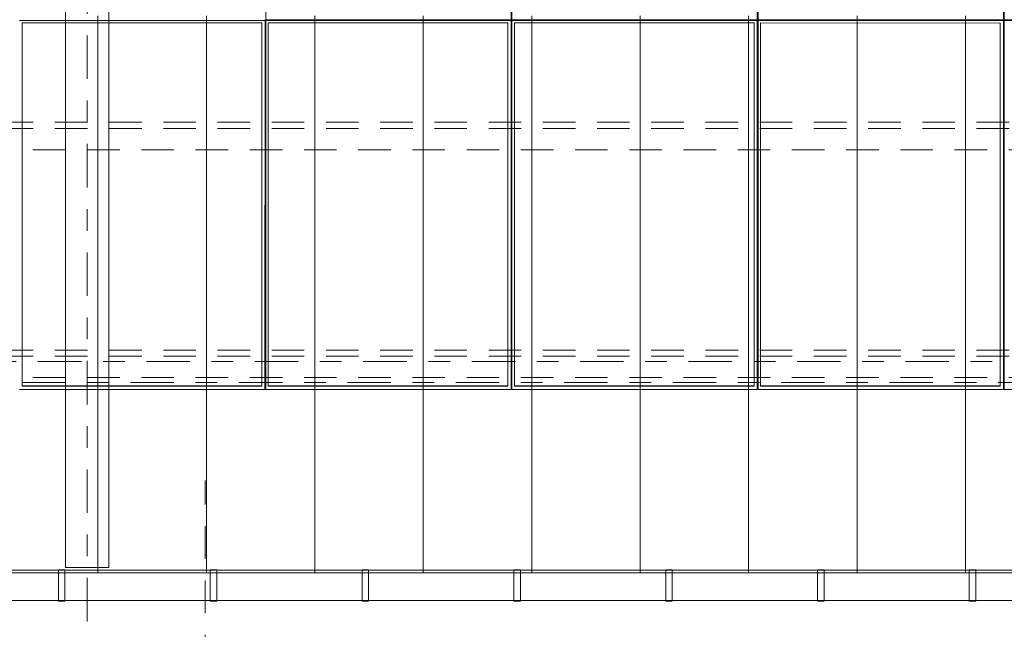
# Model space of a CAD drawing. Header units: metres. Extents: x -167 to 233, y -155 to 122.
# Tile 61 of 96: x 47.44 to 51.98, y 27.36 to 30.16. Entities that reach past the tile are written whole.
import ezdxf
from ezdxf.enums import TextEntityAlignment as Align

# ---------------------------------------------------------------- set-up
doc = ezdxf.new("R2010")
doc.units = ezdxf.units.M
doc.header["$MEASUREMENT"] = 0
for name, pattern in [('Achse', [0.4, 0.2, -0.1, 0, -0.1]), ('Raster', [0.4, 0.2, -0.1, 0, -0.1]), ('Strichlinie_ eng', [0.23, 0.15, -0.08])]:
    doc.linetypes.add(name, pattern=pattern)
for name, color, linetype in [('20 Träger', 7, 'Continuous'), ('30 Dachaufbau', 7, 'Continuous'), ('30 Dachentwässerung', 7, 'Continuous'), ('30 Dachkonstruktion massiv', 7, 'Continuous'), ('30 Dachstuhl', 7, 'Continuous'), ('70 PV-Anlage', 7, 'Continuous'), ('90 Achsraster', 7, 'Continuous')]:
    doc.layers.add(name, color=color, linetype=linetype)
doc.styles.add('ERSTELLTER_STIL_1', font='arial.ttf')

# ---------------------------------------------------------------- blocks, each defined once
blk = doc.blocks.new('Standard-Rastermarker_137')
at = {"layer": '90 Achsraster', "color": 14, "linetype": 'Raster', "lineweight": 18, "true_color": 0xa80000}
blk.add_line((1, 0), (24.7309, 0), dxfattribs=at)
at = {"layer": '90 Achsraster', "color": 14, "lineweight": 18, "true_color": 0xa80000, "style": 'ERSTELLTER_STIL_1'}
for tag, p in [('AC_MarkerText_1_0', (-0.5686, -0.0686)), ('AC_MarkerText_1_1', (25.8623, -0.0686))]:
    blk.add_attdef(tag, text='', height=0.3, rotation=90, dxfattribs=at).set_placement(p, align=Align.TOP_CENTER)
blk = doc.blocks.new('Standard-Rastermarker_139')
at = {"layer": '90 Achsraster', "color": 14, "linetype": 'Raster', "lineweight": 18, "true_color": 0xa80000}
blk.add_line((1, 0), (45.4427, 0), dxfattribs=at)
at = {"layer": '90 Achsraster', "color": 14, "lineweight": 18, "true_color": 0xa80000, "style": 'ERSTELLTER_STIL_1'}
for tag, p in [('AC_MarkerText_1_0', (-0.35, 0.15)), ('AC_MarkerText_1_1', (46.7927, 0.15))]:
    blk.add_attdef(tag, text='', height=0.3, dxfattribs=at).set_placement(p, align=Align.TOP_CENTER)
blk = doc.blocks.new('Lattung 27')
at = {"layer": '30 Dachkonstruktion massiv', "color": 7, "linetype": 'Strichlinie_ eng', "lineweight": 13}
for p, q in [((40.5014, 1.1487), (0, 1.1487)), ((40.5014, 1.1209), (0, 1.1209)), ((0, 1.0218), (40.5014, 1.0218)), ((40.5014, 0.099), (0, 0.099)), ((40.5014, 0.0712), (0, 0.0712)), ((0, -0.0278), (40.5014, -0.0278))]:
    blk.add_line(p, q, dxfattribs=at)
blk = doc.blocks.new('Regenrinne 27_4')
at = {"layer": '30 Dachentwässerung', "color": 7, "linetype": 'Continuous', "lineweight": 13}
for p, q in [((10.015, 0.072), (9.985, 0.072)), ((9.985, 0.072), (9.985, -0.072)), ((10.015, -0.072), (10.015, 0.072)), ((10.715, 0.072), (10.685, 0.072)), ((10.685, 0.072), (10.685, -0.072)), ((10.715, -0.072), (10.715, 0.072)), ((11.415, 0.072), (11.385, 0.072)), ((11.385, 0.072), (11.385, -0.072)), ((11.415, -0.072), (11.415, 0.072)), ((12.115, 0.072), (12.085, 0.072)), ((12.085, 0.072), (12.085, -0.072)), ((12.115, -0.072), (12.115, 0.072)), ((12.815, 0.072), (12.785, 0.072)), ((12.785, 0.072), (12.785, -0.072)), ((12.815, -0.072), (12.815, 0.072)), ((13.515, 0.072), (13.485, 0.072)), ((13.485, 0.072), (13.485, -0.072)), ((13.515, -0.072), (13.515, 0.072)), ((14.215, 0.072), (14.185, 0.072)), ((14.185, 0.072), (14.185, -0.072)), ((14.215, -0.072), (14.215, 0.072)), ((9.985, -0.072), (10.015, -0.072)), ((10.685, -0.072), (10.715, -0.072)), ((11.385, -0.072), (11.415, -0.072)), ((12.085, -0.072), (12.115, -0.072)), ((12.785, -0.072), (12.815, -0.072)), ((13.485, -0.072), (13.515, -0.072)), ((14.185, -0.072), (14.215, -0.072))]:
    blk.add_line(p, q, dxfattribs=at)
at = {"layer": '30 Dachentwässerung', "color": 7, "linetype": 'Continuous', "lineweight": 13, "flags": 128}
blk.add_lwpolyline([(0, -0.07), (20.9887, -0.07), (20.9887, 0.07), (0, 0.07)], close=True, dxfattribs=at)
blk = doc.blocks.new('*X218', base_point=(27236.1321, 33357.279))
at = {"layer": '30 Dachaufbau', "color": 7, "linetype": 'Continuous', "lineweight": 13}
for p, q in [((47.8011, 30.1169), (47.8011, 30.1813)), ((47.8011, 30.1169), (47.8011, 30.1813)), ((48.3011, 30.1169), (48.3011, 30.1813)), ((48.3011, 30.1169), (48.3011, 30.1813)), ((48.8011, 30.1169), (48.8011, 30.1813)), ((48.8011, 30.1169), (48.8011, 30.1813)), ((49.3011, 30.1169), (49.3011, 30.1813)), ((49.3011, 30.1169), (49.3011, 30.1813)), ((49.8011, 30.1169), (49.8011, 30.1813)), ((49.8011, 30.1169), (49.8011, 30.1813)), ((50.3011, 30.1169), (50.3011, 30.1813)), ((50.3011, 30.1169), (50.3011, 30.1813)), ((50.8011, 30.1169), (50.8011, 30.1813)), ((50.8011, 30.1169), (50.8011, 30.1813)), ((51.3011, 30.1169), (51.3011, 30.1813)), ((51.3011, 30.1169), (51.3011, 30.1813)), ((51.8011, 30.1169), (51.8011, 30.1813)), ((51.8011, 30.1169), (51.8011, 30.1813)), ((47.8011, 30.0525), (47.8011, 30.1169)), ((47.8011, 30.0525), (47.8011, 30.1169)), ((48.3011, 30.0525), (48.3011, 30.1169)), ((48.3011, 30.0525), (48.3011, 30.1169)), ((48.8011, 30.0525), (48.8011, 30.1169)), ((48.8011, 30.0525), (48.8011, 30.1169)), ((49.3011, 30.0525), (49.3011, 30.1169)), ((49.3011, 30.0525), (49.3011, 30.1169)), ((49.8011, 30.0525), (49.8011, 30.1169)), ((49.8011, 30.0525), (49.8011, 30.1169)), ((50.3011, 30.0525), (50.3011, 30.1169)), ((50.3011, 30.0525), (50.3011, 30.1169)), ((50.8011, 30.0525), (50.8011, 30.1169)), ((50.8011, 30.0525), (50.8011, 30.1169)), ((51.3011, 30.0525), (51.3011, 30.1169)), ((51.3011, 30.0525), (51.3011, 30.1169)), ((51.8011, 30.0525), (51.8011, 30.1169)), ((51.8011, 30.0525), (51.8011, 30.1169)), ((47.8011, 29.9882), (47.8011, 30.0525)), ((47.8011, 29.9882), (47.8011, 30.0525)), ((48.3011, 29.9882), (48.3011, 30.0525)), ((48.3011, 29.9882), (48.3011, 30.0525)), ((48.8011, 29.9882), (48.8011, 30.0525)), ((48.8011, 29.9882), (48.8011, 30.0525)), ((49.3011, 29.9882), (49.3011, 30.0525)), ((49.3011, 29.9882), (49.3011, 30.0525)), ((49.8011, 29.9882), (49.8011, 30.0525)), ((49.8011, 29.9882), (49.8011, 30.0525)), ((50.3011, 29.9882), (50.3011, 30.0525)), ((50.3011, 29.9882), (50.3011, 30.0525)), ((50.8011, 29.9882), (50.8011, 30.0525)), ((50.8011, 29.9882), (50.8011, 30.0525)), ((51.3011, 29.9882), (51.3011, 30.0525)), ((51.3011, 29.9882), (51.3011, 30.0525)), ((51.8011, 29.9882), (51.8011, 30.0525)), ((51.8011, 29.9882), (51.8011, 30.0525)), ((47.8011, 29.9238), (47.8011, 29.9882)), ((47.8011, 29.9238), (47.8011, 29.9882)), ((48.3011, 29.9238), (48.3011, 29.9882)), ((48.3011, 29.9238), (48.3011, 29.9882)), ((48.8011, 29.9238), (48.8011, 29.9882)), ((48.8011, 29.9238), (48.8011, 29.9882)), ((49.3011, 29.9238), (49.3011, 29.9882)), ((49.3011, 29.9238), (49.3011, 29.9882)), ((49.8011, 29.9238), (49.8011, 29.9882)), ((49.8011, 29.9238), (49.8011, 29.9882)), ((50.3011, 29.9238), (50.3011, 29.9882)), ((50.3011, 29.9238), (50.3011, 29.9882)), ((50.8011, 29.9238), (50.8011, 29.9882)), ((50.8011, 29.9238), (50.8011, 29.9882)), ((51.3011, 29.9238), (51.3011, 29.9882)), ((51.3011, 29.9238), (51.3011, 29.9882)), ((51.8011, 29.9238), (51.8011, 29.9882)), ((51.8011, 29.9238), (51.8011, 29.9882)), ((47.8011, 29.8594), (47.8011, 29.9238)), ((47.8011, 29.8594), (47.8011, 29.9238)), ((48.3011, 29.8594), (48.3011, 29.9238)), ((48.3011, 29.8594), (48.3011, 29.9238)), ((48.8011, 29.8594), (48.8011, 29.9238)), ((48.8011, 29.8594), (48.8011, 29.9238)), ((49.3011, 29.8594), (49.3011, 29.9238)), ((49.3011, 29.8594), (49.3011, 29.9238)), ((49.8011, 29.8594), (49.8011, 29.9238)), ((49.8011, 29.8594), (49.8011, 29.9238)), ((50.3011, 29.8594), (50.3011, 29.9238)), ((50.3011, 29.8594), (50.3011, 29.9238)), ((50.8011, 29.8594), (50.8011, 29.9238)), ((50.8011, 29.8594), (50.8011, 29.9238)), ((51.3011, 29.8594), (51.3011, 29.9238)), ((51.3011, 29.8594), (51.3011, 29.9238)), ((51.8011, 29.8594), (51.8011, 29.9238)), ((51.8011, 29.8594), (51.8011, 29.9238)), ((47.8011, 29.7951), (47.8011, 29.8594)), ((47.8011, 29.7951), (47.8011, 29.8594)), ((48.3011, 29.7951), (48.3011, 29.8594)), ((48.3011, 29.7951), (48.3011, 29.8594)), ((48.8011, 29.7951), (48.8011, 29.8594)), ((48.8011, 29.7951), (48.8011, 29.8594)), ((49.3011, 29.7951), (49.3011, 29.8594)), ((49.3011, 29.7951), (49.3011, 29.8594)), ((49.8011, 29.7951), (49.8011, 29.8594)), ((49.8011, 29.7951), (49.8011, 29.8594)), ((50.3011, 29.7951), (50.3011, 29.8594)), ((50.3011, 29.7951), (50.3011, 29.8594)), ((50.8011, 29.7951), (50.8011, 29.8594)), ((50.8011, 29.7951), (50.8011, 29.8594)), ((51.3011, 29.7951), (51.3011, 29.8594)), ((51.3011, 29.7951), (51.3011, 29.8594)), ((51.8011, 29.7951), (51.8011, 29.8594)), ((51.8011, 29.7951), (51.8011, 29.8594)), ((47.8011, 29.7307), (47.8011, 29.7951)), ((47.8011, 29.7307), (47.8011, 29.7951)), ((48.3011, 29.7307), (48.3011, 29.7951)), ((48.3011, 29.7307), (48.3011, 29.7951)), ((48.8011, 29.7307), (48.8011, 29.7951)), ((48.8011, 29.7307), (48.8011, 29.7951)), ((49.3011, 29.7307), (49.3011, 29.7951)), ((49.3011, 29.7307), (49.3011, 29.7951)), ((49.8011, 29.7307), (49.8011, 29.7951)), ((49.8011, 29.7307), (49.8011, 29.7951)), ((50.3011, 29.7307), (50.3011, 29.7951)), ((50.3011, 29.7307), (50.3011, 29.7951)), ((50.8011, 29.7307), (50.8011, 29.7951)), ((50.8011, 29.7307), (50.8011, 29.7951)), ((51.3011, 29.7307), (51.3011, 29.7951)), ((51.3011, 29.7307), (51.3011, 29.7951)), ((51.8011, 29.7307), (51.8011, 29.7951)), ((51.8011, 29.7307), (51.8011, 29.7951)), ((47.8011, 29.6663), (47.8011, 29.7307)), ((47.8011, 29.6663), (47.8011, 29.7307)), ((48.3011, 29.6663), (48.3011, 29.7307)), ((48.3011, 29.6663), (48.3011, 29.7307)), ((48.8011, 29.6663), (48.8011, 29.7307)), ((48.8011, 29.6663), (48.8011, 29.7307)), ((49.3011, 29.6663), (49.3011, 29.7307)), ((49.3011, 29.6663), (49.3011, 29.7307)), ((49.8011, 29.6663), (49.8011, 29.7307)), ((49.8011, 29.6663), (49.8011, 29.7307)), ((50.3011, 29.6663), (50.3011, 29.7307)), ((50.3011, 29.6663), (50.3011, 29.7307)), ((50.8011, 29.6663), (50.8011, 29.7307)), ((50.8011, 29.6663), (50.8011, 29.7307)), ((51.3011, 29.6663), (51.3011, 29.7307)), ((51.3011, 29.6663), (51.3011, 29.7307)), ((51.8011, 29.6663), (51.8011, 29.7307)), ((51.8011, 29.6663), (51.8011, 29.7307)), ((47.8011, 29.602), (47.8011, 29.6663)), ((47.8011, 29.602), (47.8011, 29.6663)), ((48.3011, 29.602), (48.3011, 29.6663)), ((48.3011, 29.602), (48.3011, 29.6663)), ((48.8011, 29.602), (48.8011, 29.6663)), ((48.8011, 29.602), (48.8011, 29.6663)), ((49.3011, 29.602), (49.3011, 29.6663)), ((49.3011, 29.602), (49.3011, 29.6663)), ((49.8011, 29.602), (49.8011, 29.6663)), ((49.8011, 29.602), (49.8011, 29.6663)), ((50.3011, 29.602), (50.3011, 29.6663)), ((50.3011, 29.602), (50.3011, 29.6663)), ((50.8011, 29.602), (50.8011, 29.6663)), ((50.8011, 29.602), (50.8011, 29.6663)), ((51.3011, 29.602), (51.3011, 29.6663)), ((51.3011, 29.602), (51.3011, 29.6663)), ((51.8011, 29.602), (51.8011, 29.6663)), ((51.8011, 29.602), (51.8011, 29.6663)), ((47.8011, 29.5376), (47.8011, 29.602)), ((47.8011, 29.5376), (47.8011, 29.602)), ((48.3011, 29.5376), (48.3011, 29.602)), ((48.3011, 29.5376), (48.3011, 29.602)), ((48.8011, 29.5376), (48.8011, 29.602)), ((48.8011, 29.5376), (48.8011, 29.602)), ((49.3011, 29.5376), (49.3011, 29.602)), ((49.3011, 29.5376), (49.3011, 29.602)), ((49.8011, 29.5376), (49.8011, 29.602)), ((49.8011, 29.5376), (49.8011, 29.602)), ((50.3011, 29.5376), (50.3011, 29.602)), ((50.3011, 29.5376), (50.3011, 29.602)), ((50.8011, 29.5376), (50.8011, 29.602)), ((50.8011, 29.5376), (50.8011, 29.602)), ((51.3011, 29.5376), (51.3011, 29.602)), ((51.3011, 29.5376), (51.3011, 29.602)), ((51.8011, 29.5376), (51.8011, 29.602)), ((51.8011, 29.5376), (51.8011, 29.602)), ((47.8011, 29.4732), (47.8011, 29.5376)), ((47.8011, 29.4732), (47.8011, 29.5376)), ((48.3011, 29.4732), (48.3011, 29.5376)), ((48.3011, 29.4732), (48.3011, 29.5376)), ((48.8011, 29.4732), (48.8011, 29.5376)), ((48.8011, 29.4732), (48.8011, 29.5376)), ((49.3011, 29.4732), (49.3011, 29.5376)), ((49.3011, 29.4732), (49.3011, 29.5376)), ((49.8011, 29.4732), (49.8011, 29.5376)), ((49.8011, 29.4732), (49.8011, 29.5376)), ((50.3011, 29.4732), (50.3011, 29.5376)), ((50.3011, 29.4732), (50.3011, 29.5376)), ((50.8011, 29.4732), (50.8011, 29.5376)), ((50.8011, 29.4732), (50.8011, 29.5376)), ((51.3011, 29.4732), (51.3011, 29.5376)), ((51.3011, 29.4732), (51.3011, 29.5376)), ((51.8011, 29.4732), (51.8011, 29.5376)), ((51.8011, 29.4732), (51.8011, 29.5376)), ((47.8011, 29.4089), (47.8011, 29.4732)), ((47.8011, 29.4089), (47.8011, 29.4732)), ((48.3011, 29.4089), (48.3011, 29.4732)), ((48.3011, 29.4089), (48.3011, 29.4732)), ((48.8011, 29.4089), (48.8011, 29.4732)), ((48.8011, 29.4089), (48.8011, 29.4732)), ((49.3011, 29.4089), (49.3011, 29.4732)), ((49.3011, 29.4089), (49.3011, 29.4732)), ((49.8011, 29.4089), (49.8011, 29.4732)), ((49.8011, 29.4089), (49.8011, 29.4732)), ((50.3011, 29.4089), (50.3011, 29.4732)), ((50.3011, 29.4089), (50.3011, 29.4732)), ((50.8011, 29.4089), (50.8011, 29.4732)), ((50.8011, 29.4089), (50.8011, 29.4732)), ((51.3011, 29.4089), (51.3011, 29.4732)), ((51.3011, 29.4089), (51.3011, 29.4732)), ((51.8011, 29.4089), (51.8011, 29.4732)), ((51.8011, 29.4089), (51.8011, 29.4732)), ((47.8011, 29.3445), (47.8011, 29.4089)), ((47.8011, 29.3445), (47.8011, 29.4089)), ((48.3011, 29.3445), (48.3011, 29.4089)), ((48.3011, 29.3445), (48.3011, 29.4089)), ((48.8011, 29.3445), (48.8011, 29.4089)), ((48.8011, 29.3445), (48.8011, 29.4089)), ((49.3011, 29.3445), (49.3011, 29.4089)), ((49.3011, 29.3445), (49.3011, 29.4089)), ((49.8011, 29.3445), (49.8011, 29.4089)), ((49.8011, 29.3445), (49.8011, 29.4089)), ((50.3011, 29.3445), (50.3011, 29.4089)), ((50.3011, 29.3445), (50.3011, 29.4089)), ((50.8011, 29.3445), (50.8011, 29.4089)), ((50.8011, 29.3445), (50.8011, 29.4089)), ((51.3011, 29.3445), (51.3011, 29.4089)), ((51.3011, 29.3445), (51.3011, 29.4089)), ((51.8011, 29.3445), (51.8011, 29.4089)), ((51.8011, 29.3445), (51.8011, 29.4089)), ((47.8011, 29.2801), (47.8011, 29.3445)), ((47.8011, 29.2801), (47.8011, 29.3445)), ((48.3011, 29.2801), (48.3011, 29.3445)), ((48.3011, 29.2801), (48.3011, 29.3445)), ((48.8011, 29.2801), (48.8011, 29.3445)), ((48.8011, 29.2801), (48.8011, 29.3445)), ((49.3011, 29.2801), (49.3011, 29.3445)), ((49.3011, 29.2801), (49.3011, 29.3445)), ((49.8011, 29.2801), (49.8011, 29.3445)), ((49.8011, 29.2801), (49.8011, 29.3445)), ((50.3011, 29.2801), (50.3011, 29.3445)), ((50.3011, 29.2801), (50.3011, 29.3445)), ((50.8011, 29.2801), (50.8011, 29.3445)), ((50.8011, 29.2801), (50.8011, 29.3445)), ((51.3011, 29.2801), (51.3011, 29.3445)), ((51.3011, 29.2801), (51.3011, 29.3445)), ((51.8011, 29.2801), (51.8011, 29.3445)), ((51.8011, 29.2801), (51.8011, 29.3445)), ((47.8011, 29.2158), (47.8011, 29.2801)), ((47.8011, 29.2158), (47.8011, 29.2801)), ((48.3011, 29.2158), (48.3011, 29.2801)), ((48.3011, 29.2158), (48.3011, 29.2801)), ((48.8011, 29.2158), (48.8011, 29.2801)), ((48.8011, 29.2158), (48.8011, 29.2801)), ((49.3011, 29.2158), (49.3011, 29.2801)), ((49.3011, 29.2158), (49.3011, 29.2801)), ((49.8011, 29.2158), (49.8011, 29.2801)), ((49.8011, 29.2158), (49.8011, 29.2801)), ((50.3011, 29.2158), (50.3011, 29.2801)), ((50.3011, 29.2158), (50.3011, 29.2801)), ((50.8011, 29.2158), (50.8011, 29.2801)), ((50.8011, 29.2158), (50.8011, 29.2801)), ((51.3011, 29.2158), (51.3011, 29.2801)), ((51.3011, 29.2158), (51.3011, 29.2801)), ((51.8011, 29.2158), (51.8011, 29.2801)), ((51.8011, 29.2158), (51.8011, 29.2801)), ((47.8011, 29.1514), (47.8011, 29.2158)), ((47.8011, 29.1514), (47.8011, 29.2158)), ((48.3011, 29.1514), (48.3011, 29.2158)), ((48.3011, 29.1514), (48.3011, 29.2158)), ((48.8011, 29.1514), (48.8011, 29.2158)), ((48.8011, 29.1514), (48.8011, 29.2158)), ((49.3011, 29.1514), (49.3011, 29.2158)), ((49.3011, 29.1514), (49.3011, 29.2158)), ((49.8011, 29.1514), (49.8011, 29.2158)), ((49.8011, 29.1514), (49.8011, 29.2158)), ((50.3011, 29.1514), (50.3011, 29.2158)), ((50.3011, 29.1514), (50.3011, 29.2158)), ((50.8011, 29.1514), (50.8011, 29.2158)), ((50.8011, 29.1514), (50.8011, 29.2158)), ((51.3011, 29.1514), (51.3011, 29.2158)), ((51.3011, 29.1514), (51.3011, 29.2158)), ((51.8011, 29.1514), (51.8011, 29.2158)), ((51.8011, 29.1514), (51.8011, 29.2158)), ((47.8011, 29.087), (47.8011, 29.1514)), ((47.8011, 29.087), (47.8011, 29.1514)), ((48.3011, 29.087), (48.3011, 29.1514)), ((48.3011, 29.087), (48.3011, 29.1514)), ((48.8011, 29.087), (48.8011, 29.1514)), ((48.8011, 29.087), (48.8011, 29.1514)), ((49.3011, 29.087), (49.3011, 29.1514)), ((49.3011, 29.087), (49.3011, 29.1514)), ((49.8011, 29.087), (49.8011, 29.1514)), ((49.8011, 29.087), (49.8011, 29.1514)), ((50.3011, 29.087), (50.3011, 29.1514)), ((50.3011, 29.087), (50.3011, 29.1514)), ((50.8011, 29.087), (50.8011, 29.1514)), ((50.8011, 29.087), (50.8011, 29.1514)), ((51.3011, 29.087), (51.3011, 29.1514)), ((51.3011, 29.087), (51.3011, 29.1514)), ((51.8011, 29.087), (51.8011, 29.1514)), ((51.8011, 29.087), (51.8011, 29.1514)), ((47.8011, 29.0227), (47.8011, 29.087)), ((47.8011, 29.0227), (47.8011, 29.087)), ((48.3011, 29.0227), (48.3011, 29.087)), ((48.3011, 29.0227), (48.3011, 29.087)), ((48.8011, 29.0227), (48.8011, 29.087)), ((48.8011, 29.0227), (48.8011, 29.087)), ((49.3011, 29.0227), (49.3011, 29.087)), ((49.3011, 29.0227), (49.3011, 29.087)), ((49.8011, 29.0227), (49.8011, 29.087)), ((49.8011, 29.0227), (49.8011, 29.087)), ((50.3011, 29.0227), (50.3011, 29.087)), ((50.3011, 29.0227), (50.3011, 29.087)), ((50.8011, 29.0227), (50.8011, 29.087)), ((50.8011, 29.0227), (50.8011, 29.087)), ((51.3011, 29.0227), (51.3011, 29.087)), ((51.3011, 29.0227), (51.3011, 29.087)), ((51.8011, 29.0227), (51.8011, 29.087)), ((51.8011, 29.0227), (51.8011, 29.087)), ((47.8011, 28.9583), (47.8011, 29.0227)), ((47.8011, 28.9583), (47.8011, 29.0227)), ((48.3011, 28.9583), (48.3011, 29.0227)), ((48.3011, 28.9583), (48.3011, 29.0227)), ((48.8011, 28.9583), (48.8011, 29.0227)), ((48.8011, 28.9583), (48.8011, 29.0227)), ((49.3011, 28.9583), (49.3011, 29.0227)), ((49.3011, 28.9583), (49.3011, 29.0227)), ((49.8011, 28.9583), (49.8011, 29.0227)), ((49.8011, 28.9583), (49.8011, 29.0227)), ((50.3011, 28.9583), (50.3011, 29.0227)), ((50.3011, 28.9583), (50.3011, 29.0227)), ((50.8011, 28.9583), (50.8011, 29.0227)), ((50.8011, 28.9583), (50.8011, 29.0227)), ((51.3011, 28.9583), (51.3011, 29.0227)), ((51.3011, 28.9583), (51.3011, 29.0227)), ((51.8011, 28.9583), (51.8011, 29.0227)), ((51.8011, 28.9583), (51.8011, 29.0227)), ((47.8011, 28.8939), (47.8011, 28.9583)), ((47.8011, 28.8939), (47.8011, 28.9583)), ((48.3011, 28.8939), (48.3011, 28.9583)), ((48.3011, 28.8939), (48.3011, 28.9583)), ((48.8011, 28.8939), (48.8011, 28.9583)), ((48.8011, 28.8939), (48.8011, 28.9583)), ((49.3011, 28.8939), (49.3011, 28.9583)), ((49.3011, 28.8939), (49.3011, 28.9583)), ((49.8011, 28.8939), (49.8011, 28.9583)), ((49.8011, 28.8939), (49.8011, 28.9583)), ((50.3011, 28.8939), (50.3011, 28.9583)), ((50.3011, 28.8939), (50.3011, 28.9583)), ((50.8011, 28.8939), (50.8011, 28.9583)), ((50.8011, 28.8939), (50.8011, 28.9583)), ((51.3011, 28.8939), (51.3011, 28.9583)), ((51.3011, 28.8939), (51.3011, 28.9583)), ((51.8011, 28.8939), (51.8011, 28.9583)), ((51.8011, 28.8939), (51.8011, 28.9583)), ((47.8011, 28.8296), (47.8011, 28.8939)), ((47.8011, 28.8296), (47.8011, 28.8939)), ((48.3011, 28.8296), (48.3011, 28.8939)), ((48.3011, 28.8296), (48.3011, 28.8939)), ((48.8011, 28.8296), (48.8011, 28.8939)), ((48.8011, 28.8296), (48.8011, 28.8939)), ((49.3011, 28.8296), (49.3011, 28.8939)), ((49.3011, 28.8296), (49.3011, 28.8939)), ((49.8011, 28.8296), (49.8011, 28.8939)), ((49.8011, 28.8296), (49.8011, 28.8939)), ((50.3011, 28.8296), (50.3011, 28.8939)), ((50.3011, 28.8296), (50.3011, 28.8939)), ((50.8011, 28.8296), (50.8011, 28.8939)), ((50.8011, 28.8296), (50.8011, 28.8939)), ((51.3011, 28.8296), (51.3011, 28.8939)), ((51.3011, 28.8296), (51.3011, 28.8939)), ((51.8011, 28.8296), (51.8011, 28.8939)), ((51.8011, 28.8296), (51.8011, 28.8939)), ((47.8011, 28.7652), (47.8011, 28.8296)), ((47.8011, 28.7652), (47.8011, 28.8296)), ((48.3011, 28.7652), (48.3011, 28.8296)), ((48.3011, 28.7652), (48.3011, 28.8296)), ((48.8011, 28.7652), (48.8011, 28.8296)), ((48.8011, 28.7652), (48.8011, 28.8296)), ((49.3011, 28.7652), (49.3011, 28.8296)), ((49.3011, 28.7652), (49.3011, 28.8296)), ((49.8011, 28.7652), (49.8011, 28.8296)), ((49.8011, 28.7652), (49.8011, 28.8296)), ((50.3011, 28.7652), (50.3011, 28.8296)), ((50.3011, 28.7652), (50.3011, 28.8296)), ((50.8011, 28.7652), (50.8011, 28.8296)), ((50.8011, 28.7652), (50.8011, 28.8296)), ((51.3011, 28.7652), (51.3011, 28.8296)), ((51.3011, 28.7652), (51.3011, 28.8296)), ((51.8011, 28.7652), (51.8011, 28.8296)), ((51.8011, 28.7652), (51.8011, 28.8296)), ((47.8011, 28.7008), (47.8011, 28.7652)), ((47.8011, 28.7008), (47.8011, 28.7652)), ((48.3011, 28.7008), (48.3011, 28.7652)), ((48.3011, 28.7008), (48.3011, 28.7652)), ((48.8011, 28.7008), (48.8011, 28.7652)), ((48.8011, 28.7008), (48.8011, 28.7652)), ((49.3011, 28.7008), (49.3011, 28.7652)), ((49.3011, 28.7008), (49.3011, 28.7652)), ((49.8011, 28.7008), (49.8011, 28.7652)), ((49.8011, 28.7008), (49.8011, 28.7652)), ((50.3011, 28.7008), (50.3011, 28.7652)), ((50.3011, 28.7008), (50.3011, 28.7652)), ((50.8011, 28.7008), (50.8011, 28.7652)), ((50.8011, 28.7008), (50.8011, 28.7652)), ((51.3011, 28.7008), (51.3011, 28.7652)), ((51.3011, 28.7008), (51.3011, 28.7652)), ((51.8011, 28.7008), (51.8011, 28.7652)), ((51.8011, 28.7008), (51.8011, 28.7652)), ((47.8011, 28.6365), (47.8011, 28.7008)), ((47.8011, 28.6365), (47.8011, 28.7008)), ((48.3011, 28.6365), (48.3011, 28.7008)), ((48.3011, 28.6365), (48.3011, 28.7008)), ((48.8011, 28.6365), (48.8011, 28.7008)), ((48.8011, 28.6365), (48.8011, 28.7008)), ((49.3011, 28.6365), (49.3011, 28.7008)), ((49.3011, 28.6365), (49.3011, 28.7008)), ((49.8011, 28.6365), (49.8011, 28.7008)), ((49.8011, 28.6365), (49.8011, 28.7008)), ((50.3011, 28.6365), (50.3011, 28.7008)), ((50.3011, 28.6365), (50.3011, 28.7008)), ((50.8011, 28.6365), (50.8011, 28.7008)), ((50.8011, 28.6365), (50.8011, 28.7008)), ((51.3011, 28.6365), (51.3011, 28.7008)), ((51.3011, 28.6365), (51.3011, 28.7008)), ((51.8011, 28.6365), (51.8011, 28.7008)), ((51.8011, 28.6365), (51.8011, 28.7008)), ((47.8011, 28.5721), (47.8011, 28.6365)), ((47.8011, 28.5721), (47.8011, 28.6365)), ((48.3011, 28.5721), (48.3011, 28.6365)), ((48.3011, 28.5721), (48.3011, 28.6365)), ((48.8011, 28.5721), (48.8011, 28.6365)), ((48.8011, 28.5721), (48.8011, 28.6365)), ((49.3011, 28.5721), (49.3011, 28.6365)), ((49.3011, 28.5721), (49.3011, 28.6365)), ((49.8011, 28.5721), (49.8011, 28.6365)), ((49.8011, 28.5721), (49.8011, 28.6365)), ((50.3011, 28.5721), (50.3011, 28.6365)), ((50.3011, 28.5721), (50.3011, 28.6365)), ((50.8011, 28.5721), (50.8011, 28.6365)), ((50.8011, 28.5721), (50.8011, 28.6365)), ((51.3011, 28.5721), (51.3011, 28.6365)), ((51.3011, 28.5721), (51.3011, 28.6365)), ((51.8011, 28.5721), (51.8011, 28.6365)), ((51.8011, 28.5721), (51.8011, 28.6365)), ((47.8011, 28.5077), (47.8011, 28.5721)), ((47.8011, 28.5077), (47.8011, 28.5721)), ((48.3011, 28.5077), (48.3011, 28.5721)), ((48.3011, 28.5077), (48.3011, 28.5721)), ((48.8011, 28.5077), (48.8011, 28.5721)), ((48.8011, 28.5077), (48.8011, 28.5721)), ((49.3011, 28.5077), (49.3011, 28.5721)), ((49.3011, 28.5077), (49.3011, 28.5721)), ((49.8011, 28.5077), (49.8011, 28.5721)), ((49.8011, 28.5077), (49.8011, 28.5721)), ((50.3011, 28.5077), (50.3011, 28.5721)), ((50.3011, 28.5077), (50.3011, 28.5721)), ((50.8011, 28.5077), (50.8011, 28.5721)), ((50.8011, 28.5077), (50.8011, 28.5721)), ((51.3011, 28.5077), (51.3011, 28.5721)), ((51.3011, 28.5077), (51.3011, 28.5721)), ((51.8011, 28.5077), (51.8011, 28.5721)), ((51.8011, 28.5077), (51.8011, 28.5721)), ((47.8011, 28.4434), (47.8011, 28.5077)), ((47.8011, 28.4434), (47.8011, 28.5077)), ((48.3011, 28.4434), (48.3011, 28.5077)), ((48.3011, 28.4434), (48.3011, 28.5077)), ((48.8011, 28.4434), (48.8011, 28.5077)), ((48.8011, 28.4434), (48.8011, 28.5077)), ((49.3011, 28.4434), (49.3011, 28.5077)), ((49.3011, 28.4434), (49.3011, 28.5077)), ((49.8011, 28.4434), (49.8011, 28.5077)), ((49.8011, 28.4434), (49.8011, 28.5077)), ((50.3011, 28.4434), (50.3011, 28.5077)), ((50.3011, 28.4434), (50.3011, 28.5077)), ((50.8011, 28.4434), (50.8011, 28.5077)), ((50.8011, 28.4434), (50.8011, 28.5077)), ((51.3011, 28.4434), (51.3011, 28.5077)), ((51.3011, 28.4434), (51.3011, 28.5077)), ((51.8011, 28.4434), (51.8011, 28.5077)), ((51.8011, 28.4434), (51.8011, 28.5077)), ((47.8011, 28.379), (47.8011, 28.4434)), ((47.8011, 28.379), (47.8011, 28.4434)), ((48.3011, 28.379), (48.3011, 28.4434)), ((48.3011, 28.379), (48.3011, 28.4434)), ((48.8011, 28.379), (48.8011, 28.4434)), ((48.8011, 28.379), (48.8011, 28.4434)), ((49.3011, 28.379), (49.3011, 28.4434)), ((49.3011, 28.379), (49.3011, 28.4434)), ((49.8011, 28.379), (49.8011, 28.4434)), ((49.8011, 28.379), (49.8011, 28.4434)), ((50.3011, 28.379), (50.3011, 28.4434)), ((50.3011, 28.379), (50.3011, 28.4434)), ((50.8011, 28.379), (50.8011, 28.4434)), ((50.8011, 28.379), (50.8011, 28.4434)), ((51.3011, 28.379), (51.3011, 28.4434)), ((51.3011, 28.379), (51.3011, 28.4434)), ((51.8011, 28.379), (51.8011, 28.4434)), ((51.8011, 28.379), (51.8011, 28.4434)), ((47.8011, 28.3146), (47.8011, 28.379)), ((47.8011, 28.3146), (47.8011, 28.379)), ((48.3011, 28.3146), (48.3011, 28.379)), ((48.3011, 28.3146), (48.3011, 28.379)), ((48.8011, 28.3146), (48.8011, 28.379)), ((48.8011, 28.3146), (48.8011, 28.379)), ((49.3011, 28.3146), (49.3011, 28.379)), ((49.3011, 28.3146), (49.3011, 28.379)), ((49.8011, 28.3146), (49.8011, 28.379)), ((49.8011, 28.3146), (49.8011, 28.379)), ((50.3011, 28.3146), (50.3011, 28.379)), ((50.3011, 28.3146), (50.3011, 28.379)), ((50.8011, 28.3146), (50.8011, 28.379)), ((50.8011, 28.3146), (50.8011, 28.379)), ((51.3011, 28.3146), (51.3011, 28.379)), ((51.3011, 28.3146), (51.3011, 28.379)), ((51.8011, 28.3146), (51.8011, 28.379)), ((51.8011, 28.3146), (51.8011, 28.379)), ((47.8011, 28.2502), (47.8011, 28.3146)), ((47.8011, 28.2502), (47.8011, 28.3146)), ((48.3011, 28.2502), (48.3011, 28.3146)), ((48.3011, 28.2502), (48.3011, 28.3146)), ((48.8011, 28.2502), (48.8011, 28.3146)), ((48.8011, 28.2502), (48.8011, 28.3146)), ((49.3011, 28.2502), (49.3011, 28.3146)), ((49.3011, 28.2502), (49.3011, 28.3146)), ((49.8011, 28.2502), (49.8011, 28.3146)), ((49.8011, 28.2502), (49.8011, 28.3146)), ((50.3011, 28.2502), (50.3011, 28.3146)), ((50.3011, 28.2502), (50.3011, 28.3146)), ((50.8011, 28.2502), (50.8011, 28.3146)), ((50.8011, 28.2502), (50.8011, 28.3146)), ((51.3011, 28.2502), (51.3011, 28.3146)), ((51.3011, 28.2502), (51.3011, 28.3146)), ((51.8011, 28.2502), (51.8011, 28.3146)), ((51.8011, 28.2502), (51.8011, 28.3146)), ((47.8011, 28.1859), (47.8011, 28.2502)), ((47.8011, 28.1859), (47.8011, 28.2502)), ((48.3011, 28.1859), (48.3011, 28.2502)), ((48.3011, 28.1859), (48.3011, 28.2502)), ((48.8011, 28.1859), (48.8011, 28.2502)), ((48.8011, 28.1859), (48.8011, 28.2502)), ((49.3011, 28.1859), (49.3011, 28.2502)), ((49.3011, 28.1859), (49.3011, 28.2502)), ((49.8011, 28.1859), (49.8011, 28.2502)), ((49.8011, 28.1859), (49.8011, 28.2502)), ((50.3011, 28.1859), (50.3011, 28.2502)), ((50.3011, 28.1859), (50.3011, 28.2502)), ((50.8011, 28.1859), (50.8011, 28.2502)), ((50.8011, 28.1859), (50.8011, 28.2502)), ((51.3011, 28.1859), (51.3011, 28.2502)), ((51.3011, 28.1859), (51.3011, 28.2502)), ((51.8011, 28.1859), (51.8011, 28.2502)), ((51.8011, 28.1859), (51.8011, 28.2502)), ((47.8011, 28.1215), (47.8011, 28.1859)), ((47.8011, 28.1215), (47.8011, 28.1859)), ((48.3011, 28.1215), (48.3011, 28.1859)), ((48.3011, 28.1215), (48.3011, 28.1859)), ((48.8011, 28.1215), (48.8011, 28.1859)), ((48.8011, 28.1215), (48.8011, 28.1859)), ((49.3011, 28.1215), (49.3011, 28.1859)), ((49.3011, 28.1215), (49.3011, 28.1859)), ((49.8011, 28.1215), (49.8011, 28.1859)), ((49.8011, 28.1215), (49.8011, 28.1859)), ((50.3011, 28.1215), (50.3011, 28.1859)), ((50.3011, 28.1215), (50.3011, 28.1859)), ((50.8011, 28.1215), (50.8011, 28.1859)), ((50.8011, 28.1215), (50.8011, 28.1859)), ((51.3011, 28.1215), (51.3011, 28.1859)), ((51.3011, 28.1215), (51.3011, 28.1859)), ((51.8011, 28.1215), (51.8011, 28.1859)), ((51.8011, 28.1215), (51.8011, 28.1859)), ((47.8011, 28.0571), (47.8011, 28.1215)), ((47.8011, 28.0571), (47.8011, 28.1215)), ((48.3011, 28.0571), (48.3011, 28.1215)), ((48.3011, 28.0571), (48.3011, 28.1215)), ((48.8011, 28.0571), (48.8011, 28.1215)), ((48.8011, 28.0571), (48.8011, 28.1215)), ((49.3011, 28.0571), (49.3011, 28.1215)), ((49.3011, 28.0571), (49.3011, 28.1215)), ((49.8011, 28.0571), (49.8011, 28.1215)), ((49.8011, 28.0571), (49.8011, 28.1215)), ((50.3011, 28.0571), (50.3011, 28.1215)), ((50.3011, 28.0571), (50.3011, 28.1215)), ((50.8011, 28.0571), (50.8011, 28.1215)), ((50.8011, 28.0571), (50.8011, 28.1215)), ((51.3011, 28.0571), (51.3011, 28.1215)), ((51.3011, 28.0571), (51.3011, 28.1215)), ((51.8011, 28.0571), (51.8011, 28.1215)), ((51.8011, 28.0571), (51.8011, 28.1215)), ((47.8011, 27.9928), (47.8011, 28.0571)), ((47.8011, 27.9928), (47.8011, 28.0571)), ((48.3011, 27.9928), (48.3011, 28.0571)), ((48.3011, 27.9928), (48.3011, 28.0571)), ((48.8011, 27.9928), (48.8011, 28.0571)), ((48.8011, 27.9928), (48.8011, 28.0571)), ((49.3011, 27.9928), (49.3011, 28.0571)), ((49.3011, 27.9928), (49.3011, 28.0571)), ((49.8011, 27.9928), (49.8011, 28.0571)), ((49.8011, 27.9928), (49.8011, 28.0571)), ((50.3011, 27.9928), (50.3011, 28.0571)), ((50.3011, 27.9928), (50.3011, 28.0571)), ((50.8011, 27.9928), (50.8011, 28.0571)), ((50.8011, 27.9928), (50.8011, 28.0571)), ((51.3011, 27.9928), (51.3011, 28.0571)), ((51.3011, 27.9928), (51.3011, 28.0571)), ((51.8011, 27.9928), (51.8011, 28.0571)), ((51.8011, 27.9928), (51.8011, 28.0571)), ((47.8011, 27.9284), (47.8011, 27.9928)), ((47.8011, 27.9284), (47.8011, 27.9928)), ((48.3011, 27.9284), (48.3011, 27.9928)), ((48.3011, 27.9284), (48.3011, 27.9928)), ((48.8011, 27.9284), (48.8011, 27.9928)), ((48.8011, 27.9284), (48.8011, 27.9928)), ((49.3011, 27.9284), (49.3011, 27.9928)), ((49.3011, 27.9284), (49.3011, 27.9928)), ((49.8011, 27.9284), (49.8011, 27.9928)), ((49.8011, 27.9284), (49.8011, 27.9928)), ((50.3011, 27.9284), (50.3011, 27.9928)), ((50.3011, 27.9284), (50.3011, 27.9928)), ((50.8011, 27.9284), (50.8011, 27.9928)), ((50.8011, 27.9284), (50.8011, 27.9928)), ((51.3011, 27.9284), (51.3011, 27.9928)), ((51.3011, 27.9284), (51.3011, 27.9928)), ((51.8011, 27.9284), (51.8011, 27.9928)), ((51.8011, 27.9284), (51.8011, 27.9928)), ((47.8011, 27.864), (47.8011, 27.9284)), ((47.8011, 27.864), (47.8011, 27.9284)), ((48.3011, 27.864), (48.3011, 27.9284)), ((48.3011, 27.864), (48.3011, 27.9284)), ((48.8011, 27.864), (48.8011, 27.9284)), ((48.8011, 27.864), (48.8011, 27.9284)), ((49.3011, 27.864), (49.3011, 27.9284)), ((49.3011, 27.864), (49.3011, 27.9284)), ((49.8011, 27.864), (49.8011, 27.9284)), ((49.8011, 27.864), (49.8011, 27.9284)), ((50.3011, 27.864), (50.3011, 27.9284)), ((50.3011, 27.864), (50.3011, 27.9284)), ((50.8011, 27.864), (50.8011, 27.9284)), ((50.8011, 27.864), (50.8011, 27.9284)), ((51.3011, 27.864), (51.3011, 27.9284)), ((51.3011, 27.864), (51.3011, 27.9284)), ((51.8011, 27.864), (51.8011, 27.9284)), ((51.8011, 27.864), (51.8011, 27.9284)), ((47.8011, 27.7997), (47.8011, 27.864)), ((47.8011, 27.7997), (47.8011, 27.864)), ((48.3011, 27.7997), (48.3011, 27.864)), ((48.3011, 27.7997), (48.3011, 27.864)), ((48.8011, 27.7997), (48.8011, 27.864)), ((48.8011, 27.7997), (48.8011, 27.864)), ((49.3011, 27.7997), (49.3011, 27.864)), ((49.3011, 27.7997), (49.3011, 27.864)), ((49.8011, 27.7997), (49.8011, 27.864)), ((49.8011, 27.7997), (49.8011, 27.864)), ((50.3011, 27.7997), (50.3011, 27.864)), ((50.3011, 27.7997), (50.3011, 27.864)), ((50.8011, 27.7997), (50.8011, 27.864)), ((50.8011, 27.7997), (50.8011, 27.864)), ((51.3011, 27.7997), (51.3011, 27.864)), ((51.3011, 27.7997), (51.3011, 27.864)), ((51.8011, 27.7997), (51.8011, 27.864)), ((51.8011, 27.7997), (51.8011, 27.864)), ((47.8011, 27.7353), (47.8011, 27.7997)), ((47.8011, 27.7353), (47.8011, 27.7997)), ((48.3011, 27.7353), (48.3011, 27.7997)), ((48.3011, 27.7353), (48.3011, 27.7997)), ((48.8011, 27.7353), (48.8011, 27.7997)), ((48.8011, 27.7353), (48.8011, 27.7997)), ((49.3011, 27.7353), (49.3011, 27.7997)), ((49.3011, 27.7353), (49.3011, 27.7997)), ((49.8011, 27.7353), (49.8011, 27.7997)), ((49.8011, 27.7353), (49.8011, 27.7997)), ((50.3011, 27.7353), (50.3011, 27.7997)), ((50.3011, 27.7353), (50.3011, 27.7997)), ((50.8011, 27.7353), (50.8011, 27.7997)), ((50.8011, 27.7353), (50.8011, 27.7997)), ((51.3011, 27.7353), (51.3011, 27.7997)), ((51.3011, 27.7353), (51.3011, 27.7997)), ((51.8011, 27.7353), (51.8011, 27.7997)), ((51.8011, 27.7353), (51.8011, 27.7997)), ((47.8011, 27.6709), (47.8011, 27.7353)), ((47.8011, 27.6709), (47.8011, 27.7353)), ((48.3011, 27.6709), (48.3011, 27.7353)), ((48.3011, 27.6709), (48.3011, 27.7353)), ((48.8011, 27.6709), (48.8011, 27.7353)), ((48.8011, 27.6709), (48.8011, 27.7353)), ((49.3011, 27.6709), (49.3011, 27.7353)), ((49.3011, 27.6709), (49.3011, 27.7353)), ((49.8011, 27.6709), (49.8011, 27.7353)), ((49.8011, 27.6709), (49.8011, 27.7353)), ((50.3011, 27.6709), (50.3011, 27.7353)), ((50.3011, 27.6709), (50.3011, 27.7353)), ((50.8011, 27.6709), (50.8011, 27.7353)), ((50.8011, 27.6709), (50.8011, 27.7353)), ((51.3011, 27.6709), (51.3011, 27.7353)), ((51.3011, 27.6709), (51.3011, 27.7353)), ((51.8011, 27.6709), (51.8011, 27.7353)), ((51.8011, 27.6709), (51.8011, 27.7353)), ((47.8011, 27.6148), (47.8011, 27.6709)), ((47.8011, 27.6148), (47.8011, 27.6709)), ((48.3011, 27.6148), (48.3011, 27.6709)), ((48.3011, 27.6148), (48.3011, 27.6709)), ((48.8011, 27.6148), (48.8011, 27.6709)), ((48.8011, 27.6148), (48.8011, 27.6709)), ((49.3011, 27.6148), (49.3011, 27.6709)), ((49.3011, 27.6148), (49.3011, 27.6709)), ((49.8011, 27.6148), (49.8011, 27.6709)), ((49.8011, 27.6148), (49.8011, 27.6709)), ((50.3011, 27.6148), (50.3011, 27.6709)), ((50.3011, 27.6148), (50.3011, 27.6709)), ((50.8011, 27.6148), (50.8011, 27.6709)), ((50.8011, 27.6148), (50.8011, 27.6709)), ((51.3011, 27.6148), (51.3011, 27.6709)), ((51.3011, 27.6148), (51.3011, 27.6709)), ((51.8011, 27.6148), (51.8011, 27.6709)), ((51.8011, 27.6148), (51.8011, 27.6709))]:
    blk.add_line(p, q, dxfattribs=at)
blk = doc.blocks.new('Solarkollektor - ACB')
at = {"layer": '70 PV-Anlage', "color": 7, "linetype": 'Continuous', "lineweight": 13}
for p, q in [((5.6715, 1.6852), (5.6715, 3.385)), ((5.675, 3.385), (5.675, 1.6852)), ((6.8065, 1.6852), (6.8065, 3.385)), ((6.81, 3.385), (6.81, 1.6852)), ((7.9415, 1.6852), (7.9415, 3.385)), ((7.945, 3.385), (7.945, 1.6852)), ((9.0765, 1.6852), (9.0765, 3.385)), ((4.54, 1.6852), (5.6715, 1.6852)), ((5.6715, 1.6817), (4.54, 1.6817)), ((5.6715, 1.6852), (5.6715, 1.6817)), ((5.6715, -0.0181), (5.6715, 1.6817)), ((5.675, 1.6852), (5.675, 1.6817)), ((5.675, 1.6852), (6.8065, 1.6852)), ((6.8065, 1.6817), (5.675, 1.6817)), ((5.675, 1.6817), (5.675, -0.0181)), ((6.8065, 1.6852), (6.8065, 1.6817)), ((6.8065, -0.0181), (6.8065, 1.6817)), ((6.81, 1.6852), (6.81, 1.6817)), ((6.81, 1.6852), (7.9415, 1.6852)), ((7.9415, 1.6817), (6.81, 1.6817)), ((6.81, 1.6817), (6.81, -0.0181)), ((7.9415, 1.6852), (7.9415, 1.6817)), ((7.9415, -0.0181), (7.9415, 1.6817)), ((7.945, 1.6852), (7.945, 1.6817)), ((7.945, 1.6852), (9.0765, 1.6852)), ((9.0765, 1.6817), (7.945, 1.6817)), ((7.945, 1.6817), (7.945, -0.0181)), ((9.0765, 1.6852), (9.0765, 1.6817)), ((9.0765, -0.0181), (9.0765, 1.6817)), ((9.08, 1.6852), (9.08, 1.6817)), ((10.2115, 1.6817), (9.08, 1.6817)), ((9.08, 1.6817), (9.08, -0.0181)), ((5.69, -0.0032), (5.69, 1.6703)), ((5.69, 1.6703), (6.795, 1.6703)), ((6.795, 1.6703), (6.795, -0.0032)), ((6.825, -0.0032), (6.825, 1.6703)), ((6.825, 1.6703), (7.93, 1.6703)), ((7.93, 1.6703), (7.93, -0.0032)), ((7.96, -0.0032), (7.96, 1.6703)), ((7.96, 1.6703), (9.065, 1.6703)), ((9.065, 1.6703), (9.065, -0.0032)), ((9.095, -0.0032), (9.095, 1.6703)), ((9.095, 1.6703), (10.2, 1.6703)), ((10.2, 1.6703), (10.2, -0.0032)), ((5.675, 1.6157), (5.6715, 1.6157)), ((5.675, 1.6101), (5.6715, 1.6101)), ((6.81, 1.6157), (6.8065, 1.6157)), ((6.81, 1.6101), (6.8065, 1.6101)), ((7.945, 1.6157), (7.9415, 1.6157)), ((7.945, 1.6101), (7.9415, 1.6101)), ((9.08, 1.6157), (9.0765, 1.6157)), ((9.08, 1.6101), (9.0765, 1.6101)), ((5.6715, 1.5705), (5.675, 1.5705)), ((5.6715, 1.5684), (5.675, 1.5684)), ((6.8065, 1.5705), (6.81, 1.5705)), ((6.8065, 1.5684), (6.81, 1.5684)), ((7.9415, 1.5705), (7.945, 1.5705)), ((7.9415, 1.5684), (7.945, 1.5684)), ((9.0765, 1.5705), (9.08, 1.5705)), ((9.0765, 1.5684), (9.08, 1.5684)), ((5.675, 0.0313), (5.6715, 0.0313)), ((5.675, 0.0257), (5.6715, 0.0257)), ((6.81, 0.0313), (6.8065, 0.0313)), ((6.81, 0.0257), (6.8065, 0.0257)), ((7.945, 0.0313), (7.9415, 0.0313)), ((7.945, 0.0257), (7.9415, 0.0257)), ((9.08, 0.0313), (9.0765, 0.0313)), ((9.08, 0.0257), (9.0765, 0.0257)), ((4.54, -0.0181), (5.6715, -0.0181)), ((5.6715, -0.0139), (5.675, -0.0139)), ((5.675, -0.0181), (6.8065, -0.0181)), ((5.69, -0.0022), (6.795, -0.0022)), ((6.795, -0.0032), (5.69, -0.0032)), ((6.8065, -0.0139), (6.81, -0.0139)), ((6.81, -0.0181), (7.9415, -0.0181)), ((6.825, -0.0022), (7.93, -0.0022)), ((7.93, -0.0032), (6.825, -0.0032)), ((7.9415, -0.0139), (7.945, -0.0139)), ((7.945, -0.0181), (9.0765, -0.0181)), ((7.96, -0.0022), (9.065, -0.0022)), ((9.065, -0.0032), (7.96, -0.0032)), ((9.0765, -0.0139), (9.08, -0.0139)), ((9.08, -0.0181), (10.2115, -0.0181)), ((9.095, -0.0022), (10.2, -0.0022)), ((10.2, -0.0032), (9.095, -0.0032))]:
    blk.add_line(p, q, dxfattribs=at)
at = {"layer": '70 PV-Anlage', "color": 7, "linetype": 'Achse', "lineweight": 13}
blk.add_line((0, 0.0139), (39.725, 0.0139), dxfattribs=at)

msp = doc.modelspace()

# ---------------------------------------------------------------- linework, layer by layer
at = {"layer": '20 Träger', "color": 7, "linetype": 'Continuous', "lineweight": 18}
for p, q in [((47.6511, 27.6397), (47.6511, 44.5397)), ((47.8511, 27.6397), (47.8511, 44.5397)), ((47.6511, 27.6397), (47.8511, 27.6397))]:
    msp.add_line(p, q, dxfattribs=at)
at = {"layer": '30 Dachaufbau', "color": 7, "linetype": 'Continuous', "lineweight": 13, "flags": 128}
msp.add_lwpolyline([(58.6225, 27.6148), (16.8411, 27.6148)], dxfattribs=at)
at = {"layer": '30 Dachstuhl', "color": 7, "linetype": 'Strichlinie_ eng', "lineweight": 13}
msp.add_line((48.2957, 23.1797), (48.2957, 28.0412), dxfattribs=at)

# ---------------------------------------------------------------- block references
at = {"layer": '30 Dachaufbau', "color": 7, "linetype": 'Continuous', "lineweight": 13}
msp.add_blockref('*X218', (27236.1321, 33357.279), dxfattribs=at)
at = {"layer": '30 Dachentwässerung', "color": 7, "linetype": 'Continuous', "lineweight": 13}
msp.add_blockref('Regenrinne 27_4', (37.6338, 27.5575), dxfattribs=at)
at = {"layer": '30 Dachkonstruktion massiv', "color": 7, "linetype": 'Strichlinie_ eng', "lineweight": 18}
msp.add_blockref('Lattung 27', (17.5011, 28.5425), dxfattribs=at)
at = {"layer": '70 PV-Anlage', "color": 7, "linetype": 'Continuous', "lineweight": 13, "xscale": -0.9999999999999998, "rotation": 359.9945255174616}
msp.add_blockref('Solarkollektor - ACB', (57.6511, 28.478), dxfattribs=at)
at = {"layer": '90 Achsraster', "color": 7, "linetype": 'Continuous', "lineweight": 18, "rotation": 270}
msp.add_blockref('Standard-Rastermarker_137', (47.7511, 47.5916), dxfattribs=at)
at = {"layer": '90 Achsraster', "color": 7, "linetype": 'Continuous', "lineweight": 18}
msp.add_blockref('Standard-Rastermarker_139', (13.5244, 28.5897), dxfattribs=at)

doc.saveas('drawing.dxf')
